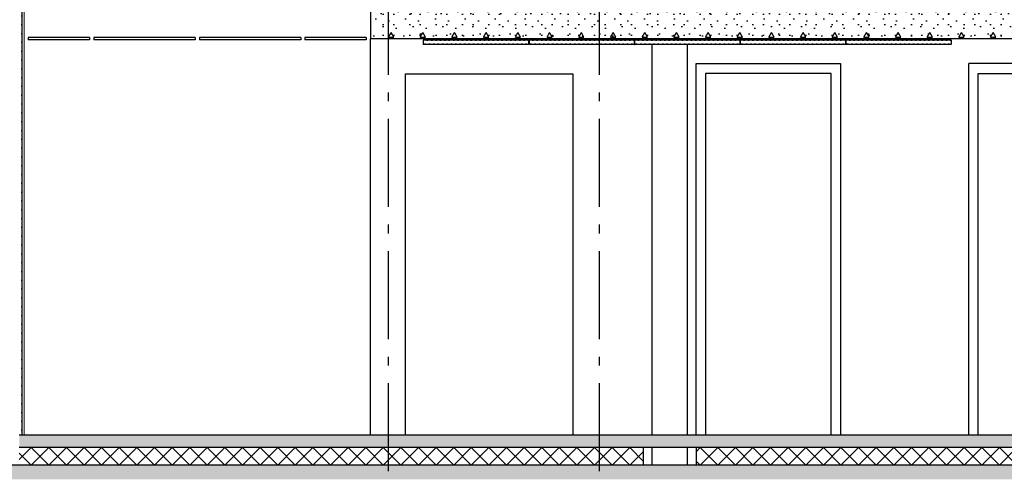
# Model space of a CAD drawing. Header units: millimetres. Extents: x -82116 to -59237, y -2070 to 13065.
# Tile 30 of 66: x -70766 to -65172, y 3610 to 6178. Entities that reach past the tile are written whole.
import ezdxf
from ezdxf.enums import TextEntityAlignment as Align

# ---------------------------------------------------------------- set-up
doc = ezdxf.new("R2010")
doc.units = ezdxf.units.MM
doc.header["$LTSCALE"] = 0.5
doc.header["$MEASUREMENT"] = 0
doc.linetypes.add('Akselinje', pattern=[1500, 1000, -200, 100, -200])
doc.linetypes.add('PLINE', pattern=[0])
for name, color, linetype in [('0(Nye konstruksjoner)', 7, 'Continuous'), ('2411 Bærende innervegger betong', 7, 'Continuous'), ('242- Ikke-bærende innervegger (Skravur)(Nye konstruksjoner)', 7, 'Continuous'), ('242- Ikke-bærende innervegger(Nye konstruksjoner)', 7, 'Continuous'), ('244- Vinduer_ dører_ foldevegger(Nye konstruksjoner)', 7, 'Continuous'), ('251- Frittbærende dekker', 7, 'Continuous'), ('251- Frittbærende dekker (Skravur)', 7, 'Continuous'), ('252- Gulv på grunn_ bunnplate', 7, 'Continuous'), ('252- Gulv på grunn_ bunnplate (Skravur)', 7, 'Continuous'), ('256- Faste himlinger og overflatebehandling(Nye konstruksjoner)', 7, 'Continuous'), ('257- Systemhimlinger (Skravur)(Nye konstruksjoner)', 7, 'Continuous'), ('257- Systemhimlinger(Nye konstruksjoner)', 7, 'Continuous'), ('82-- Modullinjer', 7, 'Continuous'), ('832- Tekst bygning(Nye konstruksjoner)', 7, 'Continuous')]:
    doc.layers.add(name, color=color, linetype=linetype)
doc.layers.add('236- Innvendig kledning og overflate(Nye konstruksjoner)', color=7, linetype='Continuous', lineweight=0)
doc.styles.add('GENERATED_STYLE_1', font='arial.ttf')
doc.dimstyles.new('GENERATED_STYLE__2', dxfattribs={"dimtxt": 0.18, "dimasz": 182.4, "dimexe": 0.18, "dimexo": 0.0625, "dimgap": 0, "dimtad": 0, "dimtih": 1, "dimtoh": 1, "dimdec": 4, "dimzin": 0, "dimdsep": 46, "dimcen": 0.09, "dimadec": 0, "dimazin": 0, "dimtfac": 1, "dimtdec": 4, "dimtmove": 0, "dimatfit": 3, "dimldrblk": 'ARROWHEAD_5', "dimfxl": 1, "dimtolj": 1, "dimtzin": 0, "dimarcsym": 0})
pattern_1 = [(0, (0, 0), (0, 311.7692), [30, -150]), (0, (90, 155.9), (0, 311.7692), [30, -150]), (60, (0, 0), (-270, 155.8846), [30, -150]), (60, (180, 0), (-270, 155.8846), [30, -150]), (120, (30, 0), (270, 155.8846), [30, -150]), (120, (210, 0), (270, 155.8846), [30, -150]), (0, (0, 30), (0, 60.000002), [0, -60, 0, -90.000004]), (45, (30, 30), (-42.42641, 42.42641), [0, -45, 0, -75.000003])]
pattern_2 = [(270, (0, 0), (86.60254, 0), [0, -50]), (270, (43.3, -25), (86.60254, 0), [0, -50])]
pattern_3 = [(0, (0, 0), (0, 43.30127), [0, -25]), (0, (12.5, 21.65), (0, 43.30127), [0, -25])]

# ---------------------------------------------------------------- blocks, each defined once
blk = doc.blocks.new('*X35')
at = {"layer": '252- Gulv på grunn_ bunnplate (Skravur)', "linetype": 'PLINE'}
for p, q in [((-66923.2, 3726.8), (-66900, 3750)), ((-66900, 3650), (-66800, 3750)), ((-66800, 3650), (-66900, 3750)), ((-66800, 3650), (-66700, 3750)), ((-66700, 3650), (-66800, 3750)), ((-66700, 3650), (-66600, 3750)), ((-66600, 3650), (-66700, 3750)), ((-66600, 3650), (-66500, 3750)), ((-66500, 3650), (-66600, 3750)), ((-66500, 3650), (-66400, 3750)), ((-66400, 3650), (-66500, 3750)), ((-66400, 3650), (-66300, 3750)), ((-66300, 3650), (-66400, 3750)), ((-66300, 3650), (-66200, 3750)), ((-66200, 3650), (-66300, 3750)), ((-66200, 3650), (-66100, 3750)), ((-66100, 3650), (-66200, 3750)), ((-66100, 3650), (-66000, 3750)), ((-66000, 3650), (-66100, 3750)), ((-66000, 3650), (-65900, 3750)), ((-65900, 3650), (-66000, 3750)), ((-65900, 3650), (-65800, 3750)), ((-65800, 3650), (-65900, 3750)), ((-65800, 3650), (-65700, 3750)), ((-65700, 3650), (-65800, 3750)), ((-65700, 3650), (-65600, 3750)), ((-65600, 3650), (-65700, 3750)), ((-65600, 3650), (-65500, 3750)), ((-65500, 3650), (-65600, 3750)), ((-65500, 3650), (-65400, 3750)), ((-65400, 3650), (-65500, 3750)), ((-65400, 3650), (-65300, 3750)), ((-65300, 3650), (-65400, 3750)), ((-65300, 3650), (-65200, 3750)), ((-65200, 3650), (-65300, 3750)), ((-65200, 3650), (-65100, 3750)), ((-65100, 3650), (-65200, 3750)), ((-65100, 3650), (-65000, 3750)), ((-65000, 3650), (-65100, 3750)), ((-65000, 3650), (-64900, 3750)), ((-64900, 3650), (-65000, 3750)), ((-64900, 3650), (-64800, 3750)), ((-64800, 3650), (-64900, 3750)), ((-64800, 3650), (-64700, 3750)), ((-64700, 3650), (-64800, 3750)), ((-64700, 3650), (-64600, 3750)), ((-64600, 3650), (-64700, 3750)), ((-64600, 3650), (-64500, 3750)), ((-64500, 3650), (-64600, 3750)), ((-64500, 3650), (-64400, 3750)), ((-64400, 3650), (-64500, 3750)), ((-64400, 3650), (-64300, 3750)), ((-64300, 3650), (-64400, 3750)), ((-64300, 3650), (-64200, 3750)), ((-64200, 3650), (-64300, 3750)), ((-64200, 3650), (-64100, 3750)), ((-64100, 3650), (-64200, 3750)), ((-64100, 3650), (-64000, 3750)), ((-64000, 3650), (-64100, 3750)), ((-64000, 3650), (-63900, 3750)), ((-63900, 3650), (-64000, 3750)), ((-63900, 3650), (-63800, 3750)), ((-63800, 3650), (-63900, 3750)), ((-63800, 3650), (-63700, 3750)), ((-63700, 3650), (-63800, 3750)), ((-63700, 3650), (-63600, 3750)), ((-63600, 3650), (-63700, 3750)), ((-63600, 3650), (-63500, 3750)), ((-63500, 3650), (-63600, 3750)), ((-63500, 3650), (-63400, 3750)), ((-63400, 3650), (-63500, 3750)), ((-63400, 3650), (-63300, 3750)), ((-63300, 3650), (-63400, 3750)), ((-63300, 3650), (-63200, 3750)), ((-63200, 3650), (-63300, 3750)), ((-63200, 3650), (-63100, 3750)), ((-63100, 3650), (-63200, 3750)), ((-63100, 3650), (-63000, 3750)), ((-63000, 3650), (-63100, 3750)), ((-63000, 3650), (-62900, 3750)), ((-62900, 3650), (-63000, 3750)), ((-62900, 3650), (-62800, 3750)), ((-62800, 3650), (-62900, 3750)), ((-62800, 3650), (-62700, 3750)), ((-62700, 3650), (-62800, 3750)), ((-62700, 3650), (-62600, 3750)), ((-62600, 3650), (-62700, 3750)), ((-62600, 3650), (-62500, 3750)), ((-62500, 3650), (-62600, 3750)), ((-62500, 3650), (-62400, 3750)), ((-62400, 3650), (-62500, 3750)), ((-62400, 3650), (-62300, 3750)), ((-62300, 3650), (-62400, 3750)), ((-62300, 3650), (-62200, 3750)), ((-62200, 3650), (-62300, 3750)), ((-62200, 3650), (-62100, 3750)), ((-62100, 3650), (-62200, 3750)), ((-62100, 3650), (-62000, 3750)), ((-62000, 3650), (-62100, 3750)), ((-62000, 3650), (-61900, 3750)), ((-61900, 3650), (-62000, 3750)), ((-61900, 3650), (-61800, 3750)), ((-61800, 3650), (-61900, 3750)), ((-61800, 3650), (-61700, 3750)), ((-61700, 3650), (-61800, 3750)), ((-61700, 3650), (-61600, 3750)), ((-61600, 3650), (-61700, 3750)), ((-61600, 3650), (-61500, 3750)), ((-61500, 3650), (-61600, 3750)), ((-61453.2, 3703.2), (-61500, 3750)), ((-61500, 3650), (-61453.2, 3696.8)), ((-66900, 3650), (-66923.2, 3673.2))]:
    blk.add_line(p, q, dxfattribs=at)
blk = doc.blocks.new('*X36')
at = {"layer": '252- Gulv på grunn_ bunnplate (Skravur)', "linetype": 'PLINE'}
for p, q in [((-70768.2, 3681.8), (-70700, 3750)), ((-70700, 3650), (-70600, 3750)), ((-70600, 3650), (-70700, 3750)), ((-70600, 3650), (-70500, 3750)), ((-70500, 3650), (-70600, 3750)), ((-70500, 3650), (-70400, 3750)), ((-70400, 3650), (-70500, 3750)), ((-70400, 3650), (-70300, 3750)), ((-70300, 3650), (-70400, 3750)), ((-70300, 3650), (-70200, 3750)), ((-70200, 3650), (-70300, 3750)), ((-70200, 3650), (-70100, 3750)), ((-70100, 3650), (-70200, 3750)), ((-70100, 3650), (-70000, 3750)), ((-70000, 3650), (-70100, 3750)), ((-70000, 3650), (-69900, 3750)), ((-69900, 3650), (-70000, 3750)), ((-69900, 3650), (-69800, 3750)), ((-69800, 3650), (-69900, 3750)), ((-69800, 3650), (-69700, 3750)), ((-69700, 3650), (-69800, 3750)), ((-69700, 3650), (-69600, 3750)), ((-69600, 3650), (-69700, 3750)), ((-69600, 3650), (-69500, 3750)), ((-69500, 3650), (-69600, 3750)), ((-69500, 3650), (-69400, 3750)), ((-69400, 3650), (-69500, 3750)), ((-69400, 3650), (-69300, 3750)), ((-69300, 3650), (-69400, 3750)), ((-69300, 3650), (-69200, 3750)), ((-69200, 3650), (-69300, 3750)), ((-69200, 3650), (-69100, 3750)), ((-69100, 3650), (-69200, 3750)), ((-69100, 3650), (-69000, 3750)), ((-69000, 3650), (-69100, 3750)), ((-69000, 3650), (-68900, 3750)), ((-68900, 3650), (-69000, 3750)), ((-68900, 3650), (-68800, 3750)), ((-68800, 3650), (-68900, 3750)), ((-68800, 3650), (-68700, 3750)), ((-68700, 3650), (-68800, 3750)), ((-68700, 3650), (-68600, 3750)), ((-68600, 3650), (-68700, 3750)), ((-68600, 3650), (-68500, 3750)), ((-68500, 3650), (-68600, 3750)), ((-68500, 3650), (-68400, 3750)), ((-68400, 3650), (-68500, 3750)), ((-68400, 3650), (-68300, 3750)), ((-68300, 3650), (-68400, 3750)), ((-68300, 3650), (-68200, 3750)), ((-68200, 3650), (-68300, 3750)), ((-68200, 3650), (-68100, 3750)), ((-68100, 3650), (-68200, 3750)), ((-68100, 3650), (-68000, 3750)), ((-68000, 3650), (-68100, 3750)), ((-68000, 3650), (-67900, 3750)), ((-67900, 3650), (-68000, 3750)), ((-67900, 3650), (-67800, 3750)), ((-67800, 3650), (-67900, 3750)), ((-67800, 3650), (-67700, 3750)), ((-67700, 3650), (-67800, 3750)), ((-67700, 3650), (-67600, 3750)), ((-67600, 3650), (-67700, 3750)), ((-67600, 3650), (-67500, 3750)), ((-67500, 3650), (-67600, 3750)), ((-67500, 3650), (-67400, 3750)), ((-67400, 3650), (-67500, 3750)), ((-67400, 3650), (-67300, 3750)), ((-67300, 3650), (-67400, 3750)), ((-67223.2, 3673.2), (-67300, 3750)), ((-70700, 3650), (-70768.2, 3718.2)), ((-67300, 3650), (-67223.2, 3726.8))]:
    blk.add_line(p, q, dxfattribs=at)
blk = doc.blocks.new('Standard grid marker[4]', base_point=(-68673.2, 12565.5))
at = {"layer": '82-- Modullinjer', "linetype": 'Akselinje'}
blk.add_line((-68673.2, 12365.5), (-68673.2, 1550), dxfattribs=at)
at = {"layer": '82-- Modullinjer', "style": 'GENERATED_STYLE_1'}
for tag, p in [('AC_MarkerText_1_0', (-68673.2, 12903)), ('AC_MarkerText_1_1', (-68673.2, 1187.5))]:
    blk.add_attdef(tag, text='', height=175, rotation=360, dxfattribs=at).set_placement(p, align=Align.TOP_CENTER)
blk = doc.blocks.new('Standard grid marker[5]', base_point=(-67473.2, 12565.5))
at = {"layer": '82-- Modullinjer', "linetype": 'Akselinje'}
blk.add_line((-67473.2, 12365.5), (-67473.2, 1550), dxfattribs=at)
at = {"layer": '82-- Modullinjer', "style": 'GENERATED_STYLE_1'}
for tag, p in [('AC_MarkerText_1_0', (-67473.2, 12903)), ('AC_MarkerText_1_1', (-67473.2, 1187.5))]:
    blk.add_attdef(tag, text='', height=175, rotation=360, dxfattribs=at).set_placement(p, align=Align.TOP_CENTER)
blk = doc.blocks.new('ARROWHEAD_5')
at = {"linetype": 'Continuous'}
blk.add_hatch(color=256, dxfattribs=at).paths.add_polyline_path([(-1, 0.2679), (0, 0), (-1, -0.2679)])
blk.add_line((0, 0), (-1, 0), dxfattribs=at)

msp = doc.modelspace()

# ---------------------------------------------------------------- hatches: boundary and pattern name
at = {"layer": '242- Ikke-bærende innervegger (Skravur)(Nye konstruksjoner)', "linetype": 'Continuous'}
h = msp.add_hatch(dxfattribs=at)
h.set_pattern_fill('Gips', color=256, style=0, pattern_type=2)
h.set_pattern_definition(pattern_2)
h.paths.add_polyline_path([(-70765.7, 6871.6), (-70765.7, 3820), (-70753.2, 3820), (-70753.2, 6872.1)])
h = msp.add_hatch(dxfattribs=at)
h.set_pattern_fill('Gips', color=256, style=0, pattern_type=2)
h.set_pattern_definition(pattern_2)
h.paths.add_polyline_path([(-70753.2, 3820), (-70740.7, 3820), (-70740.7, 6872.7), (-70753.2, 6872.1)])
at = {"layer": '251- Frittbærende dekker (Skravur)', "linetype": 'Continuous'}
h = msp.add_hatch(dxfattribs=at)
h.set_pattern_fill('Betong_strukturell', color=256, style=0, pattern_type=2)
h.set_pattern_definition(pattern_1)
h.paths.add_polyline_path([(-68773.2, 6070), (-64973.2, 6070), (-64973.2, 6240), (-68773.2, 6240)])
at = {"layer": '252- Gulv på grunn_ bunnplate (Skravur)', "linetype": 'Continuous'}
h = msp.add_hatch(dxfattribs=at)
h.set_pattern_fill('Betong_strukturell', color=256, style=0, pattern_type=2)
h.set_pattern_definition(pattern_1)
h.paths.add_polyline_path([(-70768.2, 3750), (-61492.7, 3750), (-61492.7, 3820), (-70768.2, 3820)])
h = msp.add_hatch(dxfattribs=at)
h.set_pattern_fill('Betong_strukturell', color=256, style=0, pattern_type=2)
h.set_pattern_definition(pattern_1)
h.paths.add_polyline_path([(-77588.2, 3570), (-61453.2, 3570), (-61453.2, 3650), (-77588.2, 3650)])
at = {"layer": '257- Systemhimlinger (Skravur)(Nye konstruksjoner)', "linetype": 'Continuous'}
h = msp.add_hatch(dxfattribs=at)
h.set_pattern_fill('Prikker_tett', color=256, style=0, pattern_type=2)
h.set_pattern_definition(pattern_3)
h.paths.add_polyline_path([(-70716.7, 6064), (-70368.9, 6064), (-70368.9, 6076), (-70716.7, 6076)])
h = msp.add_hatch(dxfattribs=at)
h.set_pattern_fill('Prikker_tett', color=256, style=0, pattern_type=2)
h.set_pattern_definition(pattern_3)
h.paths.add_polyline_path([(-70344.9, 6064), (-69768.9, 6064), (-69768.9, 6076), (-70344.9, 6076)])
h = msp.add_hatch(dxfattribs=at)
h.set_pattern_fill('Prikker_tett', color=256, style=0, pattern_type=2)
h.set_pattern_definition(pattern_3)
h.paths.add_polyline_path([(-69744.9, 6064), (-69168.9, 6064), (-69168.9, 6076), (-69744.9, 6076)])
h = msp.add_hatch(dxfattribs=at)
h.set_pattern_fill('Prikker_tett', color=256, style=0, pattern_type=2)
h.set_pattern_definition(pattern_3)
h.paths.add_polyline_path([(-69144.9, 6064), (-68797.2, 6064), (-68797.2, 6076), (-69144.9, 6076)])
h = msp.add_hatch(dxfattribs=at)
h.set_pattern_fill('Prikker_tett', color=256, style=0, pattern_type=2)
h.set_pattern_definition(pattern_3)
h.paths.add_polyline_path([(-68473.2, 6037.5), (-67874.2, 6037.5), (-67874.2, 6062.5), (-68473.2, 6062.5)])
h = msp.add_hatch(dxfattribs=at)
h.set_pattern_fill('Prikker_tett', color=256, style=0, pattern_type=2)
h.set_pattern_definition(pattern_3)
h.paths.add_polyline_path([(-67872.2, 6062.5), (-67872.2, 6037.5), (-67274.2, 6037.5), (-67274.2, 6062.5)])
h = msp.add_hatch(dxfattribs=at)
h.set_pattern_fill('Prikker_tett', color=256, style=0, pattern_type=2)
h.set_pattern_definition(pattern_3)
h.paths.add_polyline_path([(-67272.2, 6037.5), (-66674.2, 6037.5), (-66674.2, 6062.5), (-67272.2, 6062.5)])
h = msp.add_hatch(dxfattribs=at)
h.set_pattern_fill('Prikker_tett', color=256, style=0, pattern_type=2)
h.set_pattern_definition(pattern_3)
h.paths.add_polyline_path([(-66672.2, 6037.5), (-66074.2, 6037.5), (-66074.2, 6062.5), (-66672.2, 6062.5)])
h = msp.add_hatch(dxfattribs=at)
h.set_pattern_fill('Prikker_tett', color=256, style=0, pattern_type=2)
h.set_pattern_definition(pattern_3)
h.paths.add_polyline_path([(-66072.2, 6037.5), (-65473.2, 6037.5), (-65473.2, 6062.5), (-66072.2, 6062.5)])

# ---------------------------------------------------------------- linework, layer by layer
at = {"layer": '0(Nye konstruksjoner)', "linetype": 'PLINE'}
for p, q in [((-64973.2, 5930), (-65373.2, 5930)), ((-65373.2, 3820), (-65373.2, 5930)), ((-68573.2, 5870), (-67623.2, 5870)), ((-68573.2, 3820), (-68573.2, 5870)), ((-67623.2, 5870), (-67623.2, 3820))]:
    msp.add_line(p, q, dxfattribs=at)
at = {"layer": '236- Innvendig kledning og overflate(Nye konstruksjoner)', "linetype": 'PLINE'}
msp.add_line((-70740.7, 6760.1), (-70740.7, 3820), dxfattribs=at)
at = {"layer": '2411 Bærende innervegger betong', "linetype": 'PLINE'}
for p, q in [((-68773.2, 3820), (-68773.2, 6070)), ((-67173.2, 6062.5), (-67173.2, 6070)), ((-66973.2, 6070), (-66973.2, 6062.5)), ((-67173.2, 3820), (-67173.2, 6037.5)), ((-66973.2, 6037.5), (-66973.2, 3820)), ((-67173.2, 3650), (-67173.2, 3750)), ((-66973.2, 3750), (-66973.2, 3650))]:
    msp.add_line(p, q, dxfattribs=at)
at = {"layer": '242- Ikke-bærende innervegger(Nye konstruksjoner)', "linetype": 'PLINE'}
msp.add_line((-70753.2, 6872.1), (-70753.2, 3820), dxfattribs=at)
at = {"layer": '244- Vinduer_ dører_ foldevegger(Nye konstruksjoner)', "linetype": 'PLINE'}
for p, q in [((-66923.2, 5930), (-66103.2, 5930)), ((-66923.2, 5860), (-66923.2, 5930)), ((-66103.2, 5930), (-66103.2, 5860)), ((-66923.2, 3820), (-66923.2, 5860)), ((-66156.2, 5872), (-66870.2, 5872)), ((-66870.2, 5872), (-66870.2, 3820)), ((-66156.2, 3820), (-66156.2, 5872)), ((-66103.2, 5860), (-66103.2, 3820)), ((-65320.2, 3820), (-65320.2, 5872)), ((-65320.2, 5872), (-64606.2, 5872))]:
    msp.add_line(p, q, dxfattribs=at)
at = {"layer": '251- Frittbærende dekker', "linetype": 'PLINE'}
for p in [(-68773.2, 6240), (-64973.2, 6070)]:
    msp.add_line(p, (-68773.2, 6070), dxfattribs=at)
at = {"layer": '252- Gulv på grunn_ bunnplate', "linetype": 'PLINE'}
for p, q in [((-63985.7, 3820), (-70740.7, 3820)), ((-67223.2, 3750), (-70768.2, 3750)), ((-66923.2, 3750), (-67223.2, 3750)), ((-67223.2, 3750), (-67223.2, 3650)), ((-61492.7, 3750), (-66923.2, 3750)), ((-66923.2, 3750), (-66923.2, 3650)), ((-66923.2, 3650), (-67223.2, 3650)), ((-61453.2, 3650), (-66923.2, 3650))]:
    msp.add_line(p, q, dxfattribs=at)
at = {"layer": '252- Gulv på grunn_ bunnplate', "linetype": 'PLINE', "flags": 128}
for points in [[(-70740.7, 3820), (-70753.2, 3820), (-70765.7, 3820), (-70768.2, 3820)], [(-67223.2, 3650), (-70768.2, 3650), (-70943.2, 3650), (-74733.2, 3650), (-74783.2, 3650), (-77588.2, 3650)]]:
    msp.add_lwpolyline(points, dxfattribs=at)
at = {"layer": '256- Faste himlinger og overflatebehandling(Nye konstruksjoner)', "linetype": 'PLINE'}
for p, q in [((-67274.2, 6062.5), (-67273.2, 6062.5)), ((-67273.2, 6037.5), (-67273.2, 6062.5)), ((-67274.2, 6037.5), (-67273.2, 6037.5))]:
    msp.add_line(p, q, dxfattribs=at)
at = {"layer": '257- Systemhimlinger(Nye konstruksjoner)', "linetype": 'PLINE'}
for p, q in [((-70716.7, 6076), (-70716.7, 6064)), ((-70368.9, 6076), (-70716.7, 6076)), ((-70368.9, 6064), (-70716.7, 6064)), ((-70368.9, 6076), (-70368.9, 6064)), ((-70344.9, 6076), (-70344.9, 6064)), ((-69768.9, 6076), (-70344.9, 6076)), ((-69768.9, 6064), (-70344.9, 6064)), ((-69768.9, 6076), (-69768.9, 6064)), ((-69744.9, 6076), (-69744.9, 6064)), ((-69168.9, 6076), (-69744.9, 6076)), ((-69168.9, 6064), (-69744.9, 6064)), ((-69168.9, 6076), (-69168.9, 6064)), ((-69144.9, 6076), (-69144.9, 6064)), ((-68797.2, 6076), (-69144.9, 6076)), ((-68797.2, 6064), (-69144.9, 6064)), ((-68797.2, 6076), (-68797.2, 6064)), ((-68473.2, 6062.5), (-68473.2, 6037.5)), ((-67874.2, 6062.5), (-68473.2, 6062.5)), ((-67874.2, 6062.5), (-67874.2, 6037.5)), ((-67872.2, 6062.5), (-67872.2, 6037.5)), ((-67274.2, 6062.5), (-67872.2, 6062.5)), ((-67274.2, 6062.5), (-67274.2, 6037.5)), ((-67272.2, 6062.5), (-67272.2, 6037.5)), ((-66674.2, 6062.5), (-67272.2, 6062.5)), ((-66674.2, 6062.5), (-66674.2, 6037.5)), ((-66672.2, 6062.5), (-66672.2, 6037.5)), ((-66074.2, 6062.5), (-66672.2, 6062.5)), ((-66074.2, 6062.5), (-66074.2, 6037.5)), ((-66072.2, 6062.5), (-66072.2, 6037.5)), ((-65473.2, 6062.5), (-66072.2, 6062.5)), ((-65473.2, 6062.5), (-65473.2, 6037.5)), ((-67874.2, 6037.5), (-68473.2, 6037.5)), ((-67274.2, 6037.5), (-67872.2, 6037.5)), ((-66674.2, 6037.5), (-67272.2, 6037.5)), ((-66074.2, 6037.5), (-66672.2, 6037.5)), ((-65473.2, 6037.5), (-66072.2, 6037.5))]:
    msp.add_line(p, q, dxfattribs=at)

# ---------------------------------------------------------------- block references
at = {"layer": '252- Gulv på grunn_ bunnplate'}
for name in ['*X36', '*X35']:
    msp.add_blockref(name, (0, 0), dxfattribs=at)
at = {"layer": '82-- Modullinjer', "linetype": 'PLINE'}
for name, p in [('Standard grid marker[4]', (-68673.2, 12565.5)), ('Standard grid marker[5]', (-67473.2, 12565.5))]:
    msp.add_blockref(name, p, dxfattribs=at)

# ---------------------------------------------------------------- leaders
at = {"layer": '832- Tekst bygning(Nye konstruksjoner)', "linetype": 'PLINE', "annotation_type": 0, "has_hookline": 1, "hookline_direction": 1, "text_width": 1686.7}
msp.add_leader([(-61540.7, 5283.7), (-63589.3, 5329.1)], dimstyle='GENERATED_STYLE__2', dxfattribs=at)

doc.saveas('drawing.dxf')
